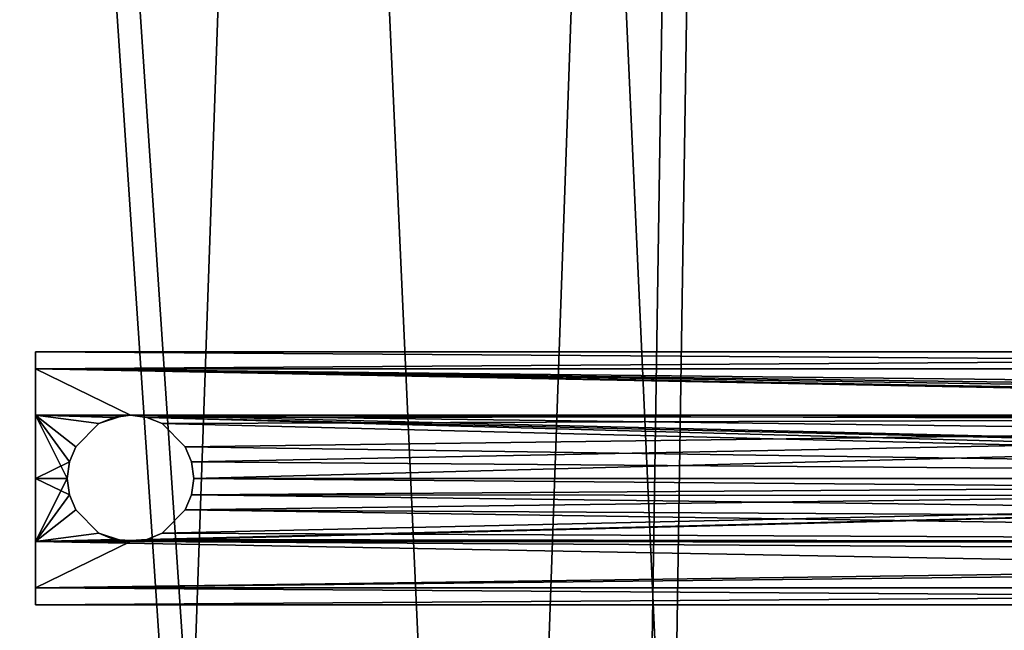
# Model space of a CAD drawing. Header units: millimetres. Extents: x -166 to 185, y -175 to 175.
# Tile 97 of 124: x 144 to 160, y -2 to 7. Entities that reach past the tile are written whole.
import ezdxf

# ---------------------------------------------------------------- set-up
doc = ezdxf.new("R2010")
doc.units = ezdxf.units.MM
doc.header["$LTSCALE"] = 25.4
doc.layers.get('0').update_dxf_attribs({"true_color": 0xff5454})

# ---------------------------------------------------------------- blocks, each defined once
blk = doc.blocks.new('CAMERON-9687-9686-9605.STL#3')
at = {"color": 253, "true_color": 0xa8a7ac}
mesh = blk.add_polyface(dxfattribs=at)
corners = [(-165.878, -11.779, 139.54), (-165.379, -11.746, 139.54), (-165.428, 17.203, 139.54), (-161.551, -40.44, 139.54), (-161.064, -40.325, 139.54), (-152.565, -67.997, 139.54), (-152.104, -67.804, 139.54), (-139.167, -93.7, 139.54), (-138.744, -93.433, 139.54), (-121.72, -116.847, 139.54), (-121.347, -116.514, 139.54), (-100.702, -136.806, 139.54), (-100.389, -136.416, 139.54), (-76.685, -153.034, 139.54), (-76.441, -152.598, 139.54), (-50.325, -165.087, 139.54), (-50.155, -164.617, 139.54), (-22.34, -172.638, 139.54), (-22.25, -172.146, 139.54), (6.505, -175.479, 139.54), (6.513, -174.979, 139.54), (35.425, -173.533, 139.54), (35.351, -173.039, 139.54), (63.476, -166.379, 139.54), (63.631, -166.854, 139.54), (90.121, -155.181, 139.54), (90.352, -155.624, 139.54), (114.56, -139.75, 139.54), (114.861, -140.149, 139.54), (136.125, -120.506, 139.54), (136.488, -120.851, 139.54), (154.229, -97.976, 139.54), (154.643, -98.256, 139.54), (168.378, -72.773, 139.54), (168.832, -72.981, 139.54), (178.185, -45.585, 139.54), (178.668, -45.715, 139.54), (183.384, -17.154, 139.54), (183.881, -17.203, 139.54), (183.832, 11.746, 139.54), (-164.931, 17.154, 139.54), (-160.215, 45.715, 139.54), (-159.732, 45.585, 139.54), (-150.379, 72.981, 139.54), (-149.925, 72.773, 139.54), (-136.19, 98.256, 139.54), (-135.776, 97.976, 139.54), (-118.035, 120.851, 139.54), (-117.672, 120.506, 139.54), (-96.408, 140.149, 139.54), (-96.107, 139.75, 139.54), (-71.899, 155.624, 139.54), (-71.668, 155.181, 139.54), (-45.178, 166.854, 139.54), (-45.023, 166.379, 139.54), (-16.972, 173.533, 139.54), (-16.898, 173.039, 139.54), (11.948, 175.479, 139.54), (11.94, 174.979, 139.54), (40.703, 172.146, 139.54), (40.793, 172.638, 139.54), (68.608, 164.617, 139.54), (68.778, 165.087, 139.54), (94.894, 152.598, 139.54), (95.138, 153.034, 139.54), (118.842, 136.416, 139.54), (119.155, 136.806, 139.54), (139.8, 116.514, 139.54), (140.173, 116.847, 139.54), (157.197, 93.433, 139.54), (157.62, 93.7, 139.54), (170.557, 67.804, 139.54), (171.018, 67.997, 139.54), (179.517, 40.325, 139.54), (180.004, 40.44, 139.54), (184.331, 11.779, 139.54)]
mesh.append_faces([[corners[k] for k in face] for face in [(0, 1, 2), (1, 3, 4), (4, 5, 6), (6, 7, 8), (8, 9, 10), (10, 11, 12), (12, 13, 14), (14, 15, 16), (16, 17, 18), (18, 19, 20), (20, 21, 22), (22, 21, 23), (23, 24, 25), (25, 26, 27), (27, 28, 29), (29, 30, 31), (31, 32, 33), (33, 34, 35), (35, 36, 37), (37, 38, 39), (2, 40, 41), (40, 2, 1), (41, 42, 43), (43, 44, 45), (45, 46, 47), (47, 48, 49), (49, 50, 51), (51, 52, 53), (53, 54, 55), (55, 56, 57), (57, 59, 60), (60, 61, 62), (62, 63, 64), (64, 65, 66), (66, 67, 68), (68, 69, 70), (70, 71, 72), (72, 73, 74), (74, 39, 75), (75, 39, 38)]], dxfattribs={"vtx0": -1, "vtx1": -1, "color": 253})
mesh.append_faces([[corners[k] for k in face] for face in [(1, 0, 3), (4, 3, 5), (6, 5, 7), (8, 7, 9), (10, 9, 11), (12, 11, 13), (14, 13, 15), (16, 15, 17), (18, 17, 19), (20, 19, 21), (23, 21, 24), (25, 24, 26), (27, 26, 28), (29, 28, 30), (31, 30, 32), (33, 32, 34), (35, 34, 36), (37, 36, 38), (41, 40, 42), (43, 42, 44), (45, 44, 46), (47, 46, 48), (49, 48, 50), (51, 50, 52), (53, 52, 54), (55, 54, 56), (57, 56, 58), (57, 58, 59), (60, 59, 61), (62, 61, 63), (64, 63, 65), (66, 65, 67), (68, 67, 69), (70, 69, 71), (72, 71, 73), (74, 73, 39)]], dxfattribs={"vtx0": -1, "vtx2": -1, "color": 253})
at = {"color": 7, "true_color": 0xffffff}
mesh = blk.add_polyface(dxfattribs=at)
corners = [(-159.508, -39.956, 6.941), (-163.339, 16.997, 6.941), (-163.783, -11.638, 6.941), (-158.188, 45.168, 6.941), (-150.63, -67.184, 6.941), (-148.47, 72.108, 6.941), (-137.391, -92.579, 6.941), (-134.451, 97.08, 6.941), (-120.154, -115.449, 6.941), (-116.512, 119.405, 6.941), (-99.387, -135.169, 6.941), (-95.144, 138.472, 6.941), (-75.657, -151.203, 6.941), (-70.929, 153.762, 6.941), (-49.613, -163.112, 6.941), (-44.527, 164.858, 6.941), (-21.963, -170.572, 6.941), (-16.659, 171.457, 6.941), (6.538, -173.38, 6.941), (11.915, 173.38, 6.941), (35.112, -171.457, 6.941), (40.416, 170.572, 6.941), (62.98, -164.858, 6.941), (68.066, 163.112, 6.941), (89.382, -153.762, 6.941), (94.11, 151.203, 6.941), (113.597, -138.472, 6.941), (117.84, 135.169, 6.941), (134.965, -119.405, 6.941), (138.607, 115.449, 6.941), (152.904, -97.08, 6.941), (155.844, 92.579, 6.941), (166.923, -72.108, 6.941), (169.083, 67.184, 6.941), (176.641, -45.168, 6.941), (177.961, 39.956, 6.941), (181.792, -16.997, 6.941), (182.236, 11.638, 6.941)]
mesh.append_faces([[corners[k] for k in face] for face in [(0, 1, 2), (35, 36, 37)]], dxfattribs={"vtx0": -1, "color": 7})
mesh.append_faces([[corners[k] for k in face] for face in [(1, 0, 3), (3, 4, 5), (5, 6, 7), (7, 8, 9), (9, 10, 11), (11, 12, 13), (13, 14, 15), (15, 16, 17), (17, 18, 19), (19, 20, 21), (21, 22, 23), (23, 24, 25), (25, 26, 27), (27, 28, 29), (29, 30, 31), (31, 32, 33), (33, 34, 35)]], dxfattribs={"vtx0": -1, "vtx1": -1, "color": 7})
mesh.append_faces([[corners[k] for k in face] for face in [(3, 0, 4), (5, 4, 6), (7, 6, 8), (9, 8, 10), (11, 10, 12), (13, 12, 14), (15, 14, 16), (17, 16, 18), (19, 18, 20), (21, 20, 22), (23, 22, 24), (25, 24, 26), (27, 26, 28), (29, 28, 30), (31, 30, 32), (33, 32, 34), (35, 34, 36)]], dxfattribs={"vtx0": -1, "vtx2": -1, "color": 7})
mesh = blk.add_polyface(dxfattribs=at)
corners = [(-162.879, 16.952, 6.54), (-159.058, -39.849, 6.54), (-163.321, -11.607, 6.54), (-157.741, 45.048, 6.54), (-150.203, -67.005, 6.54), (-148.049, 71.915, 6.54), (-137, -92.332, 6.54), (-134.067, 96.821, 6.54), (-119.809, -115.141, 6.54), (-116.177, 119.086, 6.54), (-99.097, -134.809, 6.54), (-94.865, 138.103, 6.54), (-75.431, -150.8, 6.54), (-70.715, 153.352, 6.54), (-49.456, -162.677, 6.54), (-44.384, 164.419, 6.54), (-21.879, -170.117, 6.54), (-16.59, 171, 6.54), (6.545, -172.917, 6.54), (11.908, 172.917, 6.54), (35.043, -171, 6.54), (40.332, 170.117, 6.54), (62.837, -164.419, 6.54), (67.909, 162.677, 6.54), (89.168, -153.352, 6.54), (93.884, 150.8, 6.54), (113.318, -138.103, 6.54), (117.55, 134.809, 6.54), (134.63, -119.086, 6.54), (138.262, 115.141, 6.54), (152.52, -96.821, 6.54), (155.453, 92.332, 6.54), (166.502, -71.915, 6.54), (168.656, 67.005, 6.54), (176.194, -45.048, 6.54), (177.511, 39.849, 6.54), (181.332, -16.952, 6.54), (181.774, 11.607, 6.54)]
mesh.append_faces([[corners[k] for k in face] for face in [(0, 1, 2), (36, 35, 37)]], dxfattribs={"vtx0": -1, "color": 7})
mesh.append_faces([[corners[k] for k in face] for face in [(1, 3, 4), (4, 5, 6), (6, 7, 8), (8, 9, 10), (10, 11, 12), (12, 13, 14), (14, 15, 16), (16, 17, 18), (18, 19, 20), (20, 21, 22), (22, 23, 24), (24, 25, 26), (26, 27, 28), (28, 29, 30), (30, 31, 32), (32, 33, 34), (34, 35, 36)]], dxfattribs={"vtx0": -1, "vtx1": -1, "color": 7})
mesh.append_faces([[corners[k] for k in face] for face in [(1, 0, 3), (4, 3, 5), (6, 5, 7), (8, 7, 9), (10, 9, 11), (12, 11, 13), (14, 13, 15), (16, 15, 17), (18, 17, 19), (20, 19, 21), (22, 21, 23), (24, 23, 25), (26, 25, 27), (28, 27, 29), (30, 29, 31), (32, 31, 33), (34, 33, 35)]], dxfattribs={"vtx0": -1, "vtx2": -1, "color": 7})
mesh = blk.add_polyface(dxfattribs=at)
corners = [(-134.803, 16.746, 145.075), (-132.694, -29.726, 145.075), (-135.624, -6.575, 145.075), (-130.252, 39.633, 145.075), (-126.088, -52.106, 145.075), (-122.088, 61.494, 145.075), (-115.977, -73.138, 145.075), (-110.523, 81.762, 145.075), (-102.623, -92.274, 145.075), (-95.857, 99.912, 145.075), (-86.373, -109.022, 145.075), (-78.469, 115.475, 145.075), (-67.647, -122.945, 145.075), (-58.81, 128.047, 145.075), (-46.93, -133.684, 145.075), (-37.389, 137.303, 145.075), (-24.758, -140.961, 145.075), (-14.761, 143.002, 145.075), (-1.706, -144.587, 145.075), (8.489, 144.998, 145.075), (21.629, -144.469, 145.075), (31.758, 143.239, 145.075), (44.643, -140.608, 145.075), (54.443, 137.769, 145.075), (66.739, -133.106, 145.075), (75.958, 128.732, 145.075), (77.263, -128.047, 145.075), (95.744, 116.361, 145.075), (87.346, -122.157, 145.075), (105.93, -108.044, 145.075), (113.289, 100.975, 145.075), (122.009, -91.132, 145.075), (128.139, 82.975, 145.075), (135.167, -71.861, 145.075), (139.909, 62.826, 145.075), (145.064, -50.728, 145.075), (148.295, 41.049, 145.075), (151.442, -28.281, 145.075), (153.079, 18.21, 145.075), (154.137, -5.102, 145.075)]
mesh.append_faces([[corners[k] for k in face] for face in [(0, 1, 2), (37, 38, 39)]], dxfattribs={"vtx0": -1, "color": 7})
mesh.append_faces([[corners[k] for k in face] for face in [(1, 3, 4), (4, 5, 6), (6, 7, 8), (8, 9, 10), (10, 11, 12), (12, 13, 14), (14, 15, 16), (16, 17, 18), (18, 19, 20), (20, 21, 22), (22, 23, 24), (24, 25, 26), (26, 27, 28), (28, 27, 29), (29, 30, 31), (31, 32, 33), (33, 34, 35), (35, 36, 37)]], dxfattribs={"vtx0": -1, "vtx1": -1, "color": 7})
mesh.append_faces([[corners[k] for k in face] for face in [(1, 0, 3), (4, 3, 5), (6, 5, 7), (8, 7, 9), (10, 9, 11), (12, 11, 13), (14, 13, 15), (16, 15, 17), (18, 17, 19), (20, 19, 21), (22, 21, 23), (24, 23, 25), (26, 25, 27), (29, 27, 30), (31, 30, 32), (33, 32, 34), (35, 34, 36), (37, 36, 38)]], dxfattribs={"vtx0": -1, "vtx2": -1, "color": 7})
mesh = blk.add_polyface(dxfattribs=at)
corners = [(-132.694, -29.726, 146.075), (-134.803, 16.746, 146.075), (-135.624, -6.575, 146.075), (-130.252, 39.633, 146.075), (-126.088, -52.106, 146.075), (-122.088, 61.494, 146.075), (-115.977, -73.138, 146.075), (-110.523, 81.762, 146.075), (-102.623, -92.274, 146.075), (-95.857, 99.912, 146.075), (-86.373, -109.022, 146.075), (-78.469, 115.475, 146.075), (-67.647, -122.945, 146.075), (-58.81, 128.047, 146.075), (-46.93, -133.684, 146.075), (-37.389, 137.303, 146.075), (-24.758, -140.961, 146.075), (-14.761, 143.002, 146.075), (-1.706, -144.587, 146.075), (8.489, 144.998, 146.075), (21.629, -144.469, 146.075), (31.758, 143.239, 146.075), (44.643, -140.608, 146.075), (54.443, 137.769, 146.075), (66.739, -133.106, 146.075), (75.958, 128.732, 146.075), (77.263, -128.047, 146.075), (95.744, 116.361, 146.075), (87.346, -122.157, 146.075), (105.93, -108.044, 146.075), (113.289, 100.975, 146.075), (122.009, -91.132, 146.075), (128.139, 82.975, 146.075), (135.167, -71.861, 146.075), (139.909, 62.826, 146.075), (145.064, -50.728, 146.075), (148.295, 41.049, 146.075), (151.442, -28.281, 146.075), (153.079, 18.21, 146.075), (154.137, -5.102, 146.075)]
mesh.append_faces([[corners[k] for k in face] for face in [(0, 1, 2), (38, 37, 39)]], dxfattribs={"vtx0": -1, "color": 7})
mesh.append_faces([[corners[k] for k in face] for face in [(1, 0, 3), (3, 4, 5), (5, 6, 7), (7, 8, 9), (9, 10, 11), (11, 12, 13), (13, 14, 15), (15, 16, 17), (17, 18, 19), (19, 20, 21), (21, 22, 23), (23, 24, 25), (25, 26, 27), (27, 29, 30), (30, 31, 32), (32, 33, 34), (34, 35, 36), (36, 37, 38)]], dxfattribs={"vtx0": -1, "vtx1": -1, "color": 7})
mesh.append_faces([[corners[k] for k in face] for face in [(3, 0, 4), (5, 4, 6), (7, 6, 8), (9, 8, 10), (11, 10, 12), (13, 12, 14), (15, 14, 16), (17, 16, 18), (19, 18, 20), (21, 20, 22), (23, 22, 24), (25, 24, 26), (27, 26, 28), (27, 28, 29), (30, 29, 31), (32, 31, 33), (34, 33, 35), (36, 35, 37)]], dxfattribs={"vtx0": -1, "vtx2": -1, "color": 7})
mesh = blk.add_polyface(dxfattribs=at)
corners = [(153.079, 18.21, 145.075), (154.137, -5.102, 146.075), (154.137, -5.102, 145.075), (153.079, 18.21, 146.075)]
mesh.append_faces([[corners[k] for k in face] for face in [(0, 1, 2), (1, 0, 3)]], dxfattribs={"vtx0": -1, "color": 7})
at = {"color": 253, "true_color": 0xa8a7ac}
mesh = blk.add_polyface(dxfattribs=at)
corners = [(184.467, 7.483, 4.54), (184.331, 11.779, 4.54), (184.668, 4.533, 4.54), (184.606, -2.72, 4.54), (141.373, -115.488, 4.54), (142.935, -113.522, 4.54), (146.033, -109.929, 4.54), (145.647, -110.249, 4.54), (148.278, -106.911, 4.54), (150.459, -104.181, 4.54), (152.723, -100.866, 4.54), (154.643, -98.256, 4.54), (156.337, -95.519, 4.54), (158.579, -92.163, 4.54), (159.75, -90.045, 4.54), (162.261, -85.912, 4.54), (162.528, -85.229, 4.54), (165.68, -79.514, 4.54), (165.152, -80.327, 4.54), (167.224, -76.171, 4.54), (168.832, -72.981, 4.54), (169.185, -71.961, 4.54), (174.314, -59.551, 4.54), (176.458, -52.905, 4.54), (176.634, -52.678, 4.54), (177.944, -47.956, 4.54), (178.668, -45.715, 4.54), (179.283, -42.966, 4.54), (181.864, -31.567, 4.54), (181.469, -33.132, 4.54), (183.104, -23.064, 4.54), (183.021, -24.406, 4.54), (183.881, -17.203, 4.54), (183.557, -19.344, 4.54), (184.151, -12.912, 4.54), (184.443, -9.97, 4.54), (184.705, -2.721, 4.54)]
mesh.append_faces([[corners[k] for k in face] for face in [(0, 2, 3), (4, 5, 6), (6, 8, 9), (9, 10, 11), (11, 12, 13), (13, 14, 15), (15, 16, 17), (17, 19, 20), (20, 21, 22), (22, 23, 24), (24, 25, 26), (26, 27, 28), (28, 30, 31), (31, 30, 32), (32, 34, 35), (35, 3, 36), (36, 3, 2)]], dxfattribs={"vtx0": -1, "vtx1": -1, "color": 253})
mesh.append_faces([[corners[k] for k in face] for face in [(0, 1, 2), (6, 5, 7), (6, 7, 8), (9, 8, 10), (11, 10, 12), (13, 12, 14), (15, 14, 16), (17, 16, 18), (17, 18, 19), (20, 19, 21), (22, 21, 23), (24, 23, 25), (26, 25, 27), (28, 27, 29), (28, 29, 30), (32, 30, 33), (32, 33, 34), (35, 34, 3)]], dxfattribs={"vtx0": -1, "vtx2": -1, "color": 253})
at = {"color": 7, "true_color": 0xffffff}
mesh = blk.add_polyface(dxfattribs=at)
corners = [(144.226, -1.732, 136.23), (144.226, -1.732, 134.23), (144.226, -2, 135.23), (144.226, -1, 136.962), (144.226, -1, 133.498), (144.226, 0, 137.23), (144.226, 0, 133.23), (144.226, 1, 136.962), (144.226, 1, 133.498), (144.226, 1.732, 136.23), (144.226, 1.732, 134.23), (144.226, 2, 135.23)]
mesh.append_faces([[corners[k] for k in face] for face in [(0, 1, 2), (10, 9, 11)]], dxfattribs={"vtx0": -1, "color": 7})
mesh.append_faces([[corners[k] for k in face] for face in [(1, 3, 4), (4, 5, 6), (6, 7, 8), (8, 9, 10)]], dxfattribs={"vtx0": -1, "vtx1": -1, "color": 7})
mesh.append_faces([[corners[k] for k in face] for face in [(1, 0, 3), (4, 3, 5), (6, 5, 7), (8, 7, 9)]], dxfattribs={"vtx0": -1, "vtx2": -1, "color": 7})
mesh = blk.add_polyface(dxfattribs=at)
corners = [(144.226, 2, 135.23), (184.227, 1.732, 134.23), (144.226, 1.732, 134.23), (184.227, 2, 135.23)]
mesh.append_faces([[corners[k] for k in face] for face in [(0, 1, 2), (1, 0, 3)]], dxfattribs={"vtx0": -1, "color": 7})
mesh = blk.add_polyface(dxfattribs=at)
corners = [(144.226, 1.732, 136.23), (184.227, 2, 135.23), (144.226, 2, 135.23), (184.227, 1.732, 136.23)]
mesh.append_faces([[corners[k] for k in face] for face in [(0, 1, 2), (1, 0, 3)]], dxfattribs={"vtx0": -1, "color": 7})
mesh = blk.add_polyface(dxfattribs=at)
corners = [(144.226, 1.732, 134.23), (145.727, 1, 133.498), (144.226, 1, 133.498), (184.227, 1, 133.498), (184.227, 1.732, 134.23)]
mesh.append_faces([[corners[k] for k in face] for face in [(0, 1, 2), (3, 0, 4)]], dxfattribs={"vtx0": -1, "color": 7})
mesh.append_faces([[corners[k] for k in face] for face in [(1, 0, 3)]], dxfattribs={"vtx0": -1, "vtx1": -1, "color": 7})
mesh = blk.add_polyface(dxfattribs=at)
corners = [(181.3, 1.011, 136.956), (144.226, 1.732, 136.23), (144.226, 1, 136.962)]
mesh.append_faces([[corners[k] for k in face] for face in [(0, 1, 2)]], dxfattribs={"color": 7})
mesh = blk.add_polyface(dxfattribs=at)
corners = [(181.493, 1.148, 136.868), (144.226, 1.732, 136.23), (181.3, 1.011, 136.956)]
mesh.append_faces([[corners[k] for k in face] for face in [(0, 1, 2)]], dxfattribs={"color": 7})
mesh = blk.add_polyface(dxfattribs=at)
corners = [(181.655, 1.223, 136.812), (144.226, 1.732, 136.23), (181.493, 1.148, 136.868)]
mesh.append_faces([[corners[k] for k in face] for face in [(0, 1, 2)]], dxfattribs={"color": 7})
mesh = blk.add_polyface(dxfattribs=at)
corners = [(182.081, 1.317, 136.735), (144.226, 1.732, 136.23), (181.655, 1.223, 136.812)]
mesh.append_faces([[corners[k] for k in face] for face in [(0, 1, 2)]], dxfattribs={"color": 7})
mesh = blk.add_polyface(dxfattribs=at)
corners = [(182.081, 1.317, 136.735), (184.227, 1.732, 136.23), (144.226, 1.732, 136.23)]
mesh.append_faces([[corners[k] for k in face] for face in [(0, 1, 2)]], dxfattribs={"color": 7})
mesh = blk.add_polyface(dxfattribs=at)
corners = [(181.3, 1.011, 136.956), (144.226, 1, 136.962), (145.728, 1, 136.962)]
mesh.append_faces([[corners[k] for k in face] for face in [(0, 1, 2)]], dxfattribs={"color": 7})
mesh = blk.add_polyface(dxfattribs=at)
corners = [(145.727, 1, 133.498), (145.465, 0.965, 133.478), (144.226, 1, 133.498)]
mesh.append_faces([[corners[k] for k in face] for face in [(0, 1, 2)]], dxfattribs={"color": 7})
mesh = blk.add_polyface(dxfattribs=at)
corners = [(145.465, 0.965, 133.478), (145.227, 0.866, 133.427), (144.226, 1, 133.498)]
mesh.append_faces([[corners[k] for k in face] for face in [(0, 1, 2)]], dxfattribs={"color": 7})
mesh = blk.add_polyface(dxfattribs=at)
corners = [(145.227, 0.866, 133.427), (144.861, 0.5, 133.294), (144.226, 1, 133.498)]
mesh.append_faces([[corners[k] for k in face] for face in [(0, 1, 2)]], dxfattribs={"color": 7})
mesh = blk.add_polyface(dxfattribs=at)
corners = [(144.861, 0.5, 133.294), (144.762, 0.26, 133.247), (144.226, 1, 133.498)]
mesh.append_faces([[corners[k] for k in face] for face in [(0, 1, 2)]], dxfattribs={"color": 7})
mesh = blk.add_polyface(dxfattribs=at)
corners = [(144.762, 0.26, 133.247), (144.226, 0, 133.23), (144.226, 1, 133.498)]
mesh.append_faces([[corners[k] for k in face] for face in [(0, 1, 2)]], dxfattribs={"color": 7})
mesh = blk.add_polyface(dxfattribs=at)
corners = [(145.227, 0.866, 137.033), (144.226, 1, 136.962), (144.861, 0.5, 137.166)]
mesh.append_faces([[corners[k] for k in face] for face in [(0, 1, 2)]], dxfattribs={"color": 7})
mesh = blk.add_polyface(dxfattribs=at)
corners = [(145.595, 0.991, 136.967), (144.226, 1, 136.962), (145.227, 0.866, 137.033)]
mesh.append_faces([[corners[k] for k in face] for face in [(0, 1, 2)]], dxfattribs={"color": 7})
mesh = blk.add_polyface(dxfattribs=at)
corners = [(145.728, 1, 136.962), (144.226, 1, 136.962), (145.595, 0.991, 136.967)]
mesh.append_faces([[corners[k] for k in face] for face in [(0, 1, 2)]], dxfattribs={"color": 7})
mesh = blk.add_polyface(dxfattribs=at)
corners = [(144.727, 0, 137.23), (144.226, 1, 136.962), (144.226, 0, 137.23)]
mesh.append_faces([[corners[k] for k in face] for face in [(0, 1, 2)]], dxfattribs={"color": 7})
mesh = blk.add_polyface(dxfattribs=at)
corners = [(144.762, 0.26, 137.213), (144.226, 1, 136.962), (144.727, 0, 137.23)]
mesh.append_faces([[corners[k] for k in face] for face in [(0, 1, 2)]], dxfattribs={"color": 7})
mesh = blk.add_polyface(dxfattribs=at)
corners = [(144.861, 0.5, 137.166), (144.226, 1, 136.962), (144.762, 0.26, 137.213)]
mesh.append_faces([[corners[k] for k in face] for face in [(0, 1, 2)]], dxfattribs={"color": 7})
mesh = blk.add_polyface(dxfattribs=at)
corners = [(145.227, 0.866, 137.033), (145.227, 0.866, 133.427), (145.595, 0.991, 136.967)]
mesh.append_faces([[corners[k] for k in face] for face in [(0, 1, 2)]], dxfattribs={"color": 7})
mesh = blk.add_polyface(dxfattribs=at)
corners = [(145.595, 0.991, 136.967), (145.227, 0.866, 133.427), (145.465, 0.965, 133.478)]
mesh.append_faces([[corners[k] for k in face] for face in [(0, 1, 2)]], dxfattribs={"color": 7})
mesh = blk.add_polyface(dxfattribs=at)
corners = [(145.595, 0.991, 136.967), (145.465, 0.965, 133.478), (145.728, 1, 136.962)]
mesh.append_faces([[corners[k] for k in face] for face in [(0, 1, 2)]], dxfattribs={"color": 7})
mesh = blk.add_polyface(dxfattribs=at)
corners = [(145.728, 1, 136.962), (145.465, 0.965, 133.478), (145.727, 1, 133.498)]
mesh.append_faces([[corners[k] for k in face] for face in [(0, 1, 2)]], dxfattribs={"color": 7})
mesh = blk.add_polyface(dxfattribs=at)
corners = [(184.227, 1, 133.498), (145.988, 0.965, 133.478), (145.727, 1, 133.498)]
mesh.append_faces([[corners[k] for k in face] for face in [(0, 1, 2)]], dxfattribs={"color": 7})
mesh = blk.add_polyface(dxfattribs=at)
corners = [(145.989, 0.965, 136.982), (145.727, 1, 133.498), (145.988, 0.965, 133.478), (145.728, 1, 136.962)]
mesh.append_faces([[corners[k] for k in face] for face in [(0, 1, 2), (1, 0, 3)]], dxfattribs={"vtx0": -1, "color": 7})
mesh = blk.add_polyface(dxfattribs=at)
corners = [(181.3, 1.011, 136.956), (145.728, 1, 136.962), (181.19, 0.896, 137.018)]
mesh.append_faces([[corners[k] for k in face] for face in [(0, 1, 2)]], dxfattribs={"color": 7})
mesh = blk.add_polyface(dxfattribs=at)
corners = [(180.995, 0.547, 137.154), (145.728, 1, 136.962), (180.91, 0.148, 137.225)]
mesh.append_faces([[corners[k] for k in face] for face in [(0, 1, 2)]], dxfattribs={"color": 7})
mesh = blk.add_polyface(dxfattribs=at)
corners = [(180.91, 0.148, 137.225), (145.728, 1, 136.962), (145.989, 0.965, 136.982)]
mesh.append_faces([[corners[k] for k in face] for face in [(0, 1, 2)]], dxfattribs={"color": 7})
mesh = blk.add_polyface(dxfattribs=at)
corners = [(181.19, 0.896, 137.018), (145.728, 1, 136.962), (180.995, 0.547, 137.154)]
mesh.append_faces([[corners[k] for k in face] for face in [(0, 1, 2)]], dxfattribs={"color": 7})
mesh = blk.add_polyface(dxfattribs=at)
corners = [(184.227, 1, 133.498), (146.227, 0.866, 133.427), (145.988, 0.965, 133.478)]
mesh.append_faces([[corners[k] for k in face] for face in [(0, 1, 2)]], dxfattribs={"color": 7})
mesh = blk.add_polyface(dxfattribs=at)
corners = [(146.227, 0.866, 137.033), (145.988, 0.965, 133.478), (146.227, 0.866, 133.427), (145.989, 0.965, 136.982)]
mesh.append_faces([[corners[k] for k in face] for face in [(0, 1, 2), (1, 0, 3)]], dxfattribs={"vtx0": -1, "color": 7})
mesh = blk.add_polyface(dxfattribs=at)
corners = [(180.91, 0.148, 137.225), (145.989, 0.965, 136.982), (180.904, 0, 137.23)]
mesh.append_faces([[corners[k] for k in face] for face in [(0, 1, 2)]], dxfattribs={"color": 7})
mesh = blk.add_polyface(dxfattribs=at)
corners = [(180.904, 0, 137.23), (145.989, 0.965, 136.982), (146.227, 0.866, 137.033)]
mesh.append_faces([[corners[k] for k in face] for face in [(0, 1, 2)]], dxfattribs={"color": 7})
mesh = blk.add_polyface(dxfattribs=at)
corners = [(184.227, 1, 133.498), (146.593, 0.5, 133.294), (146.227, 0.866, 133.427)]
mesh.append_faces([[corners[k] for k in face] for face in [(0, 1, 2)]], dxfattribs={"color": 7})
mesh = blk.add_polyface(dxfattribs=at)
corners = [(184.227, 1, 133.498), (146.693, 0.26, 133.247), (146.593, 0.5, 133.294)]
mesh.append_faces([[corners[k] for k in face] for face in [(0, 1, 2)]], dxfattribs={"color": 7})
mesh = blk.add_polyface(dxfattribs=at)
corners = [(184.227, 1, 133.498), (146.727, 0, 133.23), (146.693, 0.26, 133.247)]
mesh.append_faces([[corners[k] for k in face] for face in [(0, 1, 2)]], dxfattribs={"color": 7})
mesh = blk.add_polyface(dxfattribs=at)
corners = [(184.227, 0, 133.23), (146.727, 0, 133.23), (184.227, 1, 133.498)]
mesh.append_faces([[corners[k] for k in face] for face in [(0, 1, 2)]], dxfattribs={"color": 7})
mesh = blk.add_polyface(dxfattribs=at)
corners = [(145.227, 0.866, 133.427), (144.861, 0.5, 137.166), (144.861, 0.5, 133.294), (145.227, 0.866, 137.033)]
mesh.append_faces([[corners[k] for k in face] for face in [(0, 1, 2), (1, 0, 3)]], dxfattribs={"vtx0": -1, "color": 7})
mesh = blk.add_polyface(dxfattribs=at)
corners = [(180.904, 0, 137.23), (146.227, 0.866, 137.033), (146.593, 0.5, 137.166)]
mesh.append_faces([[corners[k] for k in face] for face in [(0, 1, 2)]], dxfattribs={"color": 7})
mesh = blk.add_polyface(dxfattribs=at)
corners = [(146.593, 0.5, 137.166), (146.227, 0.866, 133.427), (146.593, 0.5, 133.294), (146.227, 0.866, 137.033)]
mesh.append_faces([[corners[k] for k in face] for face in [(0, 1, 2), (1, 0, 3)]], dxfattribs={"vtx0": -1, "color": 7})
mesh = blk.add_polyface(dxfattribs=at)
corners = [(144.861, 0.5, 133.294), (144.762, 0.26, 137.213), (144.762, 0.26, 133.247), (144.861, 0.5, 137.166)]
mesh.append_faces([[corners[k] for k in face] for face in [(0, 1, 2), (1, 0, 3)]], dxfattribs={"vtx0": -1, "color": 7})
mesh = blk.add_polyface(dxfattribs=at)
corners = [(180.904, 0, 137.23), (146.593, 0.5, 137.166), (146.693, 0.26, 137.213)]
mesh.append_faces([[corners[k] for k in face] for face in [(0, 1, 2)]], dxfattribs={"color": 7})
mesh = blk.add_polyface(dxfattribs=at)
corners = [(146.593, 0.5, 137.166), (146.693, 0.26, 133.247), (146.693, 0.26, 137.213), (146.593, 0.5, 133.294)]
mesh.append_faces([[corners[k] for k in face] for face in [(0, 1, 2), (1, 0, 3)]], dxfattribs={"vtx0": -1, "color": 7})
mesh = blk.add_polyface(dxfattribs=at)
corners = [(144.762, 0.26, 133.247), (144.727, 0, 133.23), (144.226, 0, 133.23)]
mesh.append_faces([[corners[k] for k in face] for face in [(0, 1, 2)]], dxfattribs={"color": 7})
mesh = blk.add_polyface(dxfattribs=at)
corners = [(144.762, 0.26, 133.247), (144.727, 0, 137.23), (144.727, 0, 133.23), (144.762, 0.26, 137.213)]
mesh.append_faces([[corners[k] for k in face] for face in [(0, 1, 2), (1, 0, 3)]], dxfattribs={"vtx0": -1, "color": 7})
mesh = blk.add_polyface(dxfattribs=at)
corners = [(180.904, 0, 137.23), (146.693, 0.26, 137.213), (146.727, 0, 137.23)]
mesh.append_faces([[corners[k] for k in face] for face in [(0, 1, 2)]], dxfattribs={"color": 7})
mesh = blk.add_polyface(dxfattribs=at)
corners = [(146.693, 0.26, 137.213), (146.727, 0, 133.23), (146.727, 0, 137.23), (146.693, 0.26, 133.247)]
mesh.append_faces([[corners[k] for k in face] for face in [(0, 1, 2), (1, 0, 3)]], dxfattribs={"vtx0": -1, "color": 7})
mesh = blk.add_polyface(dxfattribs=at)
corners = [(144.727, 0, 133.23), (144.226, -1, 133.498), (144.226, 0, 133.23)]
mesh.append_faces([[corners[k] for k in face] for face in [(0, 1, 2)]], dxfattribs={"color": 7})
mesh = blk.add_polyface(dxfattribs=at)
corners = [(144.762, -0.26, 133.247), (144.226, -1, 133.498), (144.727, 0, 133.23)]
mesh.append_faces([[corners[k] for k in face] for face in [(0, 1, 2)]], dxfattribs={"color": 7})
mesh = blk.add_polyface(dxfattribs=at)
corners = [(144.762, -0.26, 137.213), (144.226, 0, 137.23), (144.226, -1, 136.962)]
mesh.append_faces([[corners[k] for k in face] for face in [(0, 1, 2)]], dxfattribs={"color": 7})
mesh = blk.add_polyface(dxfattribs=at)
corners = [(144.762, -0.26, 137.213), (144.727, 0, 137.23), (144.226, 0, 137.23)]
mesh.append_faces([[corners[k] for k in face] for face in [(0, 1, 2)]], dxfattribs={"color": 7})
mesh = blk.add_polyface(dxfattribs=at)
corners = [(144.727, 0, 133.23), (144.762, -0.26, 137.213), (144.762, -0.26, 133.247), (144.727, 0, 137.23)]
mesh.append_faces([[corners[k] for k in face] for face in [(0, 1, 2), (1, 0, 3)]], dxfattribs={"vtx0": -1, "color": 7})
mesh = blk.add_polyface(dxfattribs=at)
corners = [(184.227, -1, 133.498), (145.595, -0.991, 133.493), (184.227, 0, 133.23)]
mesh.append_faces([[corners[k] for k in face] for face in [(0, 1, 2)]], dxfattribs={"color": 7})
mesh = blk.add_polyface(dxfattribs=at)
corners = [(184.227, 0, 133.23), (145.595, -0.991, 133.493), (145.726, -0.983, 133.488)]
mesh.append_faces([[corners[k] for k in face] for face in [(0, 1, 2)]], dxfattribs={"color": 7})
mesh = blk.add_polyface(dxfattribs=at)
corners = [(184.227, 0, 133.23), (145.726, -0.983, 133.488), (145.989, -0.965, 133.478)]
mesh.append_faces([[corners[k] for k in face] for face in [(0, 1, 2)]], dxfattribs={"color": 7})
mesh = blk.add_polyface(dxfattribs=at)
corners = [(184.227, 0, 133.23), (145.989, -0.965, 133.478), (146.227, -0.866, 133.427)]
mesh.append_faces([[corners[k] for k in face] for face in [(0, 1, 2)]], dxfattribs={"color": 7})
mesh = blk.add_polyface(dxfattribs=at)
corners = [(184.227, 0, 133.23), (146.227, -0.866, 133.427), (146.593, -0.5, 133.294)]
mesh.append_faces([[corners[k] for k in face] for face in [(0, 1, 2)]], dxfattribs={"color": 7})
mesh = blk.add_polyface(dxfattribs=at)
corners = [(184.227, 0, 133.23), (146.593, -0.5, 133.294), (146.693, -0.26, 133.247)]
mesh.append_faces([[corners[k] for k in face] for face in [(0, 1, 2)]], dxfattribs={"color": 7})
mesh = blk.add_polyface(dxfattribs=at)
corners = [(184.227, 0, 133.23), (146.693, -0.26, 133.247), (146.727, 0, 133.23)]
mesh.append_faces([[corners[k] for k in face] for face in [(0, 1, 2)]], dxfattribs={"color": 7})
mesh = blk.add_polyface(dxfattribs=at)
corners = [(180.927, -0.288, 137.209), (146.727, 0, 137.23), (146.693, -0.26, 137.213)]
mesh.append_faces([[corners[k] for k in face] for face in [(0, 1, 2)]], dxfattribs={"color": 7})
mesh = blk.add_polyface(dxfattribs=at)
corners = [(146.727, 0, 137.23), (146.693, -0.26, 133.247), (146.693, -0.26, 137.213), (146.727, 0, 133.23)]
mesh.append_faces([[corners[k] for k in face] for face in [(0, 1, 2), (1, 0, 3)]], dxfattribs={"vtx0": -1, "color": 7})
mesh = blk.add_polyface(dxfattribs=at)
corners = [(180.927, -0.288, 137.209), (180.904, 0, 137.23), (146.727, 0, 137.23)]
mesh.append_faces([[corners[k] for k in face] for face in [(0, 1, 2)]], dxfattribs={"color": 7})
mesh = blk.add_polyface(dxfattribs=at)
corners = [(144.861, -0.5, 133.294), (144.226, -1, 133.498), (144.762, -0.26, 133.247)]
mesh.append_faces([[corners[k] for k in face] for face in [(0, 1, 2)]], dxfattribs={"color": 7})
mesh = blk.add_polyface(dxfattribs=at)
corners = [(144.861, -0.5, 137.166), (144.762, -0.26, 137.213), (144.226, -1, 136.962)]
mesh.append_faces([[corners[k] for k in face] for face in [(0, 1, 2)]], dxfattribs={"color": 7})
mesh = blk.add_polyface(dxfattribs=at)
corners = [(144.762, -0.26, 133.247), (144.861, -0.5, 137.166), (144.861, -0.5, 133.294), (144.762, -0.26, 137.213)]
mesh.append_faces([[corners[k] for k in face] for face in [(0, 1, 2), (1, 0, 3)]], dxfattribs={"vtx0": -1, "color": 7})
mesh = blk.add_polyface(dxfattribs=at)
corners = [(181.061, -0.7, 137.103), (146.693, -0.26, 137.213), (146.593, -0.5, 137.166)]
mesh.append_faces([[corners[k] for k in face] for face in [(0, 1, 2)]], dxfattribs={"color": 7})
mesh = blk.add_polyface(dxfattribs=at)
corners = [(146.693, -0.26, 137.213), (146.593, -0.5, 133.294), (146.593, -0.5, 137.166), (146.693, -0.26, 133.247)]
mesh.append_faces([[corners[k] for k in face] for face in [(0, 1, 2), (1, 0, 3)]], dxfattribs={"vtx0": -1, "color": 7})
mesh = blk.add_polyface(dxfattribs=at)
corners = [(181.061, -0.7, 137.103), (180.927, -0.288, 137.209), (146.693, -0.26, 137.213)]
mesh.append_faces([[corners[k] for k in face] for face in [(0, 1, 2)]], dxfattribs={"color": 7})
mesh = blk.add_polyface(dxfattribs=at)
corners = [(145.227, -0.866, 133.427), (144.226, -1, 133.498), (144.861, -0.5, 133.294)]
mesh.append_faces([[corners[k] for k in face] for face in [(0, 1, 2)]], dxfattribs={"color": 7})
mesh = blk.add_polyface(dxfattribs=at)
corners = [(145.227, -0.866, 137.033), (144.861, -0.5, 137.166), (144.226, -1, 136.962)]
mesh.append_faces([[corners[k] for k in face] for face in [(0, 1, 2)]], dxfattribs={"color": 7})
mesh = blk.add_polyface(dxfattribs=at)
corners = [(144.861, -0.5, 137.166), (145.227, -0.866, 133.427), (144.861, -0.5, 133.294), (145.227, -0.866, 137.033)]
mesh.append_faces([[corners[k] for k in face] for face in [(0, 1, 2), (1, 0, 3)]], dxfattribs={"vtx0": -1, "color": 7})
mesh = blk.add_polyface(dxfattribs=at)
corners = [(181.308, -1.018, 136.952), (146.593, -0.5, 137.166), (146.227, -0.866, 137.033)]
mesh.append_faces([[corners[k] for k in face] for face in [(0, 1, 2)]], dxfattribs={"color": 7})
mesh = blk.add_polyface(dxfattribs=at)
corners = [(146.227, -0.866, 133.427), (146.593, -0.5, 137.166), (146.593, -0.5, 133.294), (146.227, -0.866, 137.033)]
mesh.append_faces([[corners[k] for k in face] for face in [(0, 1, 2), (1, 0, 3)]], dxfattribs={"vtx0": -1, "color": 7})
mesh = blk.add_polyface(dxfattribs=at)
corners = [(181.308, -1.018, 136.952), (181.061, -0.7, 137.103), (146.593, -0.5, 137.166)]
mesh.append_faces([[corners[k] for k in face] for face in [(0, 1, 2)]], dxfattribs={"color": 7})
mesh = blk.add_polyface(dxfattribs=at)
corners = [(145.595, -0.991, 133.493), (144.226, -1, 133.498), (145.227, -0.866, 133.427)]
mesh.append_faces([[corners[k] for k in face] for face in [(0, 1, 2)]], dxfattribs={"color": 7})
mesh = blk.add_polyface(dxfattribs=at)
corners = [(145.465, -0.965, 136.982), (145.227, -0.866, 137.033), (144.226, -1, 136.962)]
mesh.append_faces([[corners[k] for k in face] for face in [(0, 1, 2)]], dxfattribs={"color": 7})
mesh = blk.add_polyface(dxfattribs=at)
corners = [(145.227, -0.866, 137.033), (145.595, -0.991, 133.493), (145.227, -0.866, 133.427)]
mesh.append_faces([[corners[k] for k in face] for face in [(0, 1, 2)]], dxfattribs={"color": 7})
mesh = blk.add_polyface(dxfattribs=at)
corners = [(145.227, -0.866, 137.033), (145.465, -0.965, 136.982), (145.595, -0.991, 133.493)]
mesh.append_faces([[corners[k] for k in face] for face in [(0, 1, 2)]], dxfattribs={"color": 7})
mesh = blk.add_polyface(dxfattribs=at)
corners = [(181.308, -1.018, 136.952), (146.227, -0.866, 137.033), (145.988, -0.965, 136.982)]
mesh.append_faces([[corners[k] for k in face] for face in [(0, 1, 2)]], dxfattribs={"color": 7})
mesh = blk.add_polyface(dxfattribs=at)
corners = [(145.989, -0.965, 133.478), (146.227, -0.866, 137.033), (146.227, -0.866, 133.427), (145.988, -0.965, 136.982)]
mesh.append_faces([[corners[k] for k in face] for face in [(0, 1, 2), (1, 0, 3)]], dxfattribs={"vtx0": -1, "color": 7})
mesh = blk.add_polyface(dxfattribs=at)
corners = [(145.727, -1, 136.962), (145.465, -0.965, 136.982), (144.226, -1, 136.962)]
mesh.append_faces([[corners[k] for k in face] for face in [(0, 1, 2)]], dxfattribs={"color": 7})
mesh = blk.add_polyface(dxfattribs=at)
corners = [(184.227, -1, 133.498), (144.226, -1, 133.498), (145.595, -0.991, 133.493)]
mesh.append_faces([[corners[k] for k in face] for face in [(0, 1, 2)]], dxfattribs={"color": 7})
mesh = blk.add_polyface(dxfattribs=at)
corners = [(181.638, -1.217, 136.817), (145.727, -1, 136.962), (144.226, -1.732, 136.23)]
mesh.append_faces([[corners[k] for k in face] for face in [(0, 1, 2)]], dxfattribs={"color": 7})
mesh = blk.add_polyface(dxfattribs=at)
corners = [(145.727, -1, 136.962), (144.226, -1, 136.962), (144.226, -1.732, 136.23)]
mesh.append_faces([[corners[k] for k in face] for face in [(0, 1, 2)]], dxfattribs={"color": 7})
mesh = blk.add_polyface(dxfattribs=at)
corners = [(184.227, -1.732, 134.23), (144.226, -1, 133.498), (184.227, -1, 133.498), (144.226, -1.732, 134.23)]
mesh.append_faces([[corners[k] for k in face] for face in [(0, 1, 2), (1, 0, 3)]], dxfattribs={"vtx0": -1, "color": 7})
mesh = blk.add_polyface(dxfattribs=at)
corners = [(145.465, -0.965, 136.982), (145.726, -0.983, 133.488), (145.595, -0.991, 133.493)]
mesh.append_faces([[corners[k] for k in face] for face in [(0, 1, 2)]], dxfattribs={"color": 7})
mesh = blk.add_polyface(dxfattribs=at)
corners = [(145.465, -0.965, 136.982), (145.727, -1, 136.962), (145.726, -0.983, 133.488)]
mesh.append_faces([[corners[k] for k in face] for face in [(0, 1, 2)]], dxfattribs={"color": 7})
mesh = blk.add_polyface(dxfattribs=at)
corners = [(145.727, -1, 136.962), (145.989, -0.965, 133.478), (145.726, -0.983, 133.488)]
mesh.append_faces([[corners[k] for k in face] for face in [(0, 1, 2)]], dxfattribs={"color": 7})
mesh = blk.add_polyface(dxfattribs=at)
corners = [(181.308, -1.018, 136.952), (145.988, -0.965, 136.982), (145.727, -1, 136.962)]
mesh.append_faces([[corners[k] for k in face] for face in [(0, 1, 2)]], dxfattribs={"color": 7})
mesh = blk.add_polyface(dxfattribs=at)
corners = [(145.988, -0.965, 136.982), (145.989, -0.965, 133.478), (145.727, -1, 136.962)]
mesh.append_faces([[corners[k] for k in face] for face in [(0, 1, 2)]], dxfattribs={"color": 7})
mesh = blk.add_polyface(dxfattribs=at)
corners = [(181.638, -1.217, 136.817), (181.308, -1.018, 136.952), (145.727, -1, 136.962)]
mesh.append_faces([[corners[k] for k in face] for face in [(0, 1, 2)]], dxfattribs={"color": 7})
mesh = blk.add_polyface(dxfattribs=at)
corners = [(182.03, -1.312, 136.739), (181.638, -1.217, 136.817), (144.226, -1.732, 136.23)]
mesh.append_faces([[corners[k] for k in face] for face in [(0, 1, 2)]], dxfattribs={"color": 7})
mesh = blk.add_polyface(dxfattribs=at)
corners = [(182.03, -1.312, 136.739), (144.226, -1.732, 136.23), (184.227, -1.732, 136.23)]
mesh.append_faces([[corners[k] for k in face] for face in [(0, 1, 2)]], dxfattribs={"color": 7})
mesh = blk.add_polyface(dxfattribs=at)
corners = [(184.227, -1.732, 136.23), (144.226, -2, 135.23), (184.227, -2, 135.23), (144.226, -1.732, 136.23)]
mesh.append_faces([[corners[k] for k in face] for face in [(0, 1, 2), (1, 0, 3)]], dxfattribs={"vtx0": -1, "color": 7})
mesh = blk.add_polyface(dxfattribs=at)
corners = [(184.227, -2, 135.23), (144.226, -1.732, 134.23), (184.227, -1.732, 134.23), (144.226, -2, 135.23)]
mesh.append_faces([[corners[k] for k in face] for face in [(0, 1, 2), (1, 0, 3)]], dxfattribs={"vtx0": -1, "color": 7})

msp = doc.modelspace()

# ---------------------------------------------------------------- block references
at = {"color": 0}
msp.add_blockref('CAMERON-9687-9686-9605.STL#3', (0, 0), dxfattribs=at)

doc.saveas('drawing.dxf')
